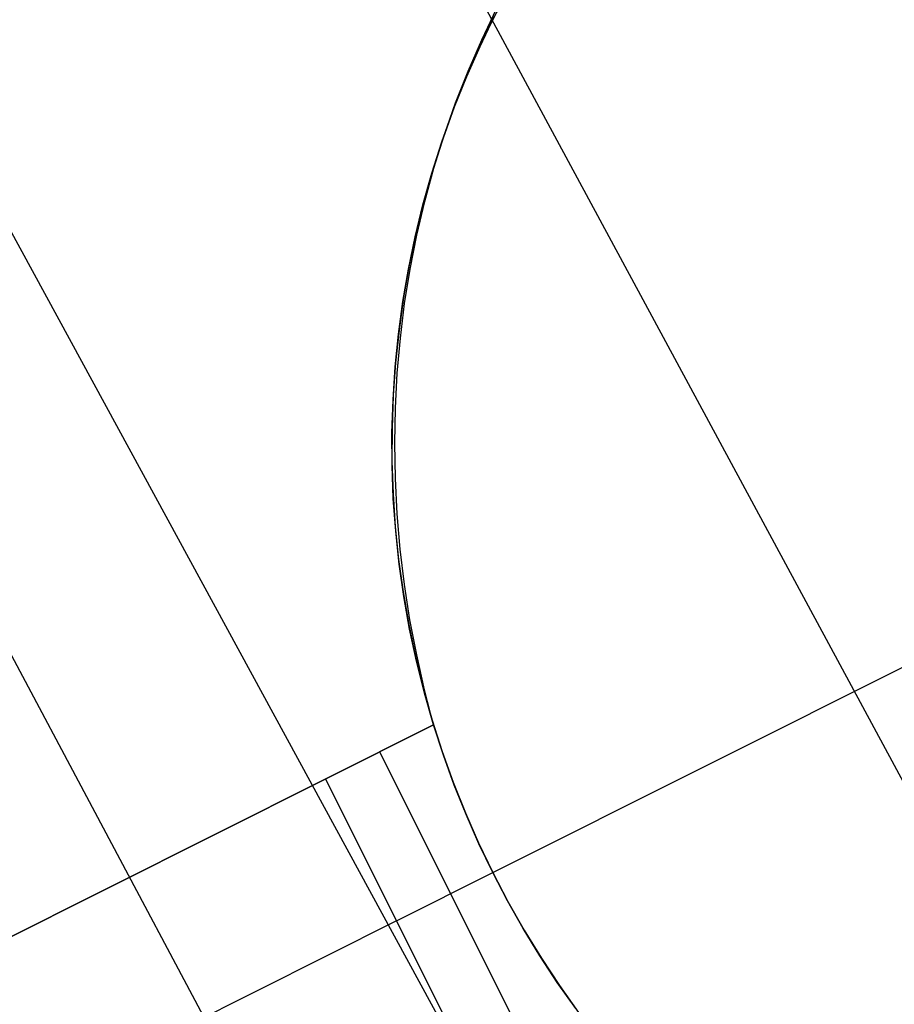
# Model space of a CAD drawing. Header units: millimetres. Extents: x 10802 to 11966, y -167 to 850.
# Tile 152 of 182: x 11445.98 to 11448.73, y 545.72 to 548.82. Entities that reach past the tile are written whole.
import ezdxf

# ---------------------------------------------------------------- set-up
doc = ezdxf.new("R2010")
doc.units = ezdxf.units.MM
doc.layers.add('1', color=7, linetype='Continuous')
doc.layers.add('color', color=7, linetype='Continuous')

msp = doc.modelspace()

# ---------------------------------------------------------------- linework, layer by layer
at = {"layer": '1', "color": 29, "true_color": 0x4d342b}
for p, q in [((11431.5619, 578.2861, 59.5522), (11487.279, 475.0418, 59.3311)), ((11486.1176, 474.3757, 59.4494), (11430.0158, 577.4129, 59.5608)), ((11429.7492, 577.2623, 65.6568), (11484.8727, 473.6618, 65.6568))]:
    msp.add_line(p, q, dxfattribs=at)
at = {"layer": 'color', "color": 254, "true_color": 0xcad1ee}
for p, q in [((11447.4661, 548.8167, -5.9274), (11447.5141, 548.9086, -5.9274)), ((11447.4326, 548.7559, 3.7867), (11447.4793, 548.8528, 3.7434)), ((11447.4214, 548.7231, -5.9274), (11447.4661, 548.8167, -5.9274)), ((11447.4713, 548.827, -16.3379), (11447.4263, 548.7337, -16.3379)), ((11447.3894, 548.6571, 3.8295), (11447.4326, 548.7559, 3.7867)), ((11447.3798, 548.628, -5.9274), (11447.4214, 548.7231, -5.9274)), ((11447.4263, 548.7337, -16.3379), (11447.3844, 548.639, -16.3379)), ((11447.3498, 548.5566, 3.8718), (11447.3894, 548.6571, 3.8295)), ((11447.3416, 548.5316, -5.9274), (11447.3798, 548.628, -5.9274)), ((11447.3844, 548.639, -16.3379), (11447.3459, 548.5429, -16.3379)), ((11447.3068, 548.4339, -5.9274), (11447.3416, 548.5316, -5.9274)), ((11447.3459, 548.5429, -16.3379), (11447.3107, 548.4455, -16.3379)), ((11447.3137, 548.4545, 3.9134), (11447.3498, 548.5566, 3.8718)), ((11447.2753, 548.335, -5.9274), (11447.3068, 548.4339, -5.9274)), ((11447.3107, 548.4455, -16.3379), (11447.2789, 548.3469, -16.3379)), ((11447.2814, 548.3509, 3.9544), (11447.3137, 548.4545, 3.9134)), ((11447.2789, 548.3469, -16.3379), (11447.2505, 548.2473, -16.3379)), ((11447.2528, 548.246, 3.9947), (11447.2814, 548.3509, 3.9544)), ((11447.2473, 548.2351, -5.9274), (11447.2753, 548.335, -5.9274)), ((11447.2505, 548.2473, -16.3379), (11447.2256, 548.1468, -16.3379)), ((11447.2227, 548.1343, -5.9274), (11447.2473, 548.2351, -5.9274)), ((11447.2279, 548.1398, 4.0342), (11447.2528, 548.246, 3.9947)), ((11447.2017, 548.0327, -5.9274), (11447.2227, 548.1343, -5.9274)), ((11447.2256, 548.1468, -16.3379), (11447.2041, 548.0455, -16.3379)), ((11447.2068, 548.0325, 4.0729), (11447.2279, 548.1398, 4.0342)), ((11447.1842, 547.9305, -5.9274), (11447.2017, 548.0327, -5.9274)), ((11447.2041, 548.0455, -16.3379), (11447.1862, 547.9435, -16.3379)), ((11447.1895, 547.9243, 4.1107), (11447.2068, 548.0325, 4.0729)), ((11447.1862, 547.9435, -16.3379), (11447.1718, 547.8409, -16.3379)), ((11447.1702, 547.8277, -5.9274), (11447.1842, 547.9305, -5.9274)), ((11447.176, 547.8152, 4.1477), (11447.1895, 547.9243, 4.1107)), ((11447.1598, 547.7245, -5.9274), (11447.1702, 547.8277, -5.9274)), ((11447.1718, 547.8409, -16.3379), (11447.1609, 547.7379, -16.3379)), ((11447.1663, 547.7053, 4.1837), (11447.176, 547.8152, 4.1477)), ((11447.1529, 547.6209, -5.9274), (11447.1598, 547.7245, -5.9274)), ((11447.1609, 547.7379, -16.3379), (11447.1536, 547.6346, -16.3379)), ((11447.1605, 547.5949, 4.2187), (11447.1663, 547.7053, 4.1837)), ((11447.1536, 547.6346, -16.3379), (11447.1499, 547.5311, -16.3379)), ((11447.1497, 547.5173, -5.9274), (11447.1529, 547.6209, -5.9274)), ((11447.1585, 547.484, 4.2527), (11447.1605, 547.5949, 4.2187)), ((11447.1499, 547.5311, -16.3379), (11447.1497, 547.4276, -16.3379)), ((11447.15, 547.4135, -5.9274), (11447.1497, 547.5173, -5.9274)), ((11447.1604, 547.3728, 4.2857), (11447.1585, 547.484, 4.2527)), ((11447.1497, 547.4276, -16.3379), (11447.1532, 547.3241, -16.3379)), ((11447.1539, 547.3098, -5.9274), (11447.15, 547.4135, -5.9274)), ((11447.1662, 547.2614, 4.3175), (11447.1604, 547.3728, 4.2857)), ((11447.1532, 547.3241, -16.3379), (11447.1601, 547.2207, -16.3379)), ((11447.1614, 547.2064, -5.9274), (11447.1539, 547.3098, -5.9274)), ((11447.1757, 547.15, 4.3481), (11447.1662, 547.2614, 4.3175)), ((11447.1601, 547.2207, -16.3379), (11447.1707, 547.1177, -16.3379)), ((11447.1725, 547.1032, -5.9274), (11447.1614, 547.2064, -5.9274)), ((11447.1892, 547.0386, 4.3776), (11447.1757, 547.15, 4.3481)), ((11447.1707, 547.1177, -16.3379), (11447.1848, 547.0151, -16.3379)), ((11447.1871, 547.0005, -5.9274), (11447.1725, 547.1032, -5.9274)), ((11447.2064, 546.9275, 4.4059), (11447.1892, 547.0386, 4.3776)), ((11447.1848, 547.0151, -16.3379), (11447.2024, 546.9131, -16.3379)), ((11447.2053, 546.8984, -5.9274), (11447.1871, 547.0005, -5.9274)), ((11447.2024, 546.9131, -16.3379), (11447.2236, 546.8117, -16.3379)), ((11447.2275, 546.8166, 4.4329), (11447.2064, 546.9275, 4.4059)), ((11447.4673, 546.1308, -16.3379), (11449.0319, 546.9148, -16.3379)), ((11447.227, 546.7969, -5.9274), (11447.2053, 546.8984, -5.9274)), ((11447.2236, 546.8117, -16.3379), (11447.2482, 546.7111, -16.3379)), ((11447.2522, 546.6963, -5.9274), (11447.227, 546.7969, -5.9274)), ((11447.2523, 546.7063, 4.4587), (11447.2275, 546.8166, 4.4329)), ((11447.2482, 546.7111, -16.3379), (11447.2763, 546.6114, -16.3379)), ((11447.2808, 546.5966, -5.9274), (11447.2522, 546.6963, -5.9274)), ((11447.2808, 546.5966, 4.4831), (11447.2523, 546.7063, 4.4587)), ((11447.2763, 546.6114, -16.3379), (11447.3078, 546.5127, -16.3379)), ((11439.1972, 542.5453, 8.1293), (11447.2808, 546.5966, 4.4831)), ((11447.2808, 546.5966, -0.1043), (11442.6898, 544.2957, -0.1043)), ((11447.2808, 546.5966, -8.3379), (11446.9396, 546.4255, -8.3379)), ((11447.3118, 546.501, -8.3379), (11447.2808, 546.5966, -8.3379)), ((11447.2808, 546.5966, -8.3379), (11447.2808, 546.5966, 4.4831)), ((11447.1102, 546.5111, -8.3379), (11447.5582, 545.617, -8.3379)), ((11447.3078, 546.5127, -16.3379), (11447.3427, 546.4152, -16.3379)), ((11447.346, 546.4065, -8.3379), (11447.3118, 546.501, -8.3379)), ((11446.9396, 546.4255, -8.3379), (11439.1972, 542.5453, 6.6621)), ((11446.9396, 546.4255, -8.3379), (11447.3876, 545.5315, -8.3379)), ((11447.3427, 546.4152, -16.3379), (11447.381, 546.319, -16.3379)), ((11447.3834, 546.3133, -8.3379), (11447.346, 546.4065, -8.3379)), ((11447.381, 546.319, -16.3379), (11447.4225, 546.2241, -16.3379)), ((11447.4238, 546.2213, -8.3379), (11447.3834, 546.3133, -8.3379)), ((11447.4225, 546.2241, -16.3379), (11447.4673, 546.1308, -16.3379)), ((11447.4673, 546.1308, -8.3379), (11447.4238, 546.2213, -8.3379)), ((11447.1636, 545.9785, -8.3379), (11447.4673, 546.1308, -8.3379)), ((11447.4673, 546.1308, -16.3379), (11447.4673, 546.1308, -8.3379)), ((11447.5138, 546.0417, -8.3379), (11447.4673, 546.1308, -8.3379)), ((11447.4673, 546.1308, -16.3379), (11447.5153, 546.039, -16.3379)), ((11447.5633, 545.9543, -8.3379), (11447.5138, 546.0417, -8.3379)), ((11447.5153, 546.039, -16.3379), (11447.5665, 545.9489, -16.3379)), ((11447.1636, 545.9785, -8.3379), (11439.4212, 542.0983, 6.6621)), ((11447.6157, 545.8685, -8.3379), (11447.5633, 545.9543, -8.3379)), ((11447.5665, 545.9489, -16.3379), (11447.6207, 545.8607, -16.3379)), ((11447.6709, 545.7846, -8.3379), (11447.6157, 545.8685, -8.3379)), ((11447.6207, 545.8607, -16.3379), (11447.6779, 545.7744, -16.3379)), ((11447.7289, 545.7026, -8.3379), (11447.6709, 545.7846, -8.3379)), ((11447.6779, 545.7744, -16.3379), (11447.7381, 545.6901, -16.3379))]:
    msp.add_line(p, q, dxfattribs=at)

doc.saveas('drawing.dxf')
